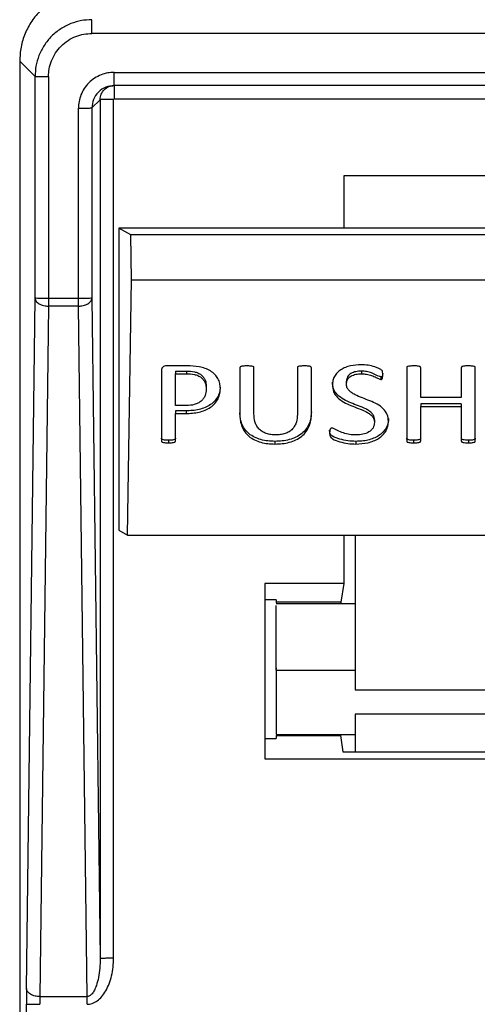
# Model space of a CAD drawing. Header units: millimetres. Extents: x 226 to 954, y 75 to 822.
# Tile 91 of 130: x 856 to 866, y 422 to 444. Entities that reach past the tile are written whole.
import ezdxf

# ---------------------------------------------------------------- set-up
doc = ezdxf.new("R2010")
doc.units = ezdxf.units.MM

msp = doc.modelspace()

# ---------------------------------------------------------------- linework, layer by layer
at = {"color": 179, "linetype": 'Continuous', "lineweight": 25}
for p, q in [((884.624, 443.335), (857.424, 443.335)), ((856.165, 442.381), (855.824, 442.721)), ((855.824, 442.721), (855.824, 415.774)), ((856.165, 437.452), (856.165, 442.381)), ((856.465, 442.376), (856.465, 437.446)), ((857.924, 442.47), (884.124, 442.47)), ((884.124, 442.176), (857.924, 442.176)), ((857.13, 437.446), (857.13, 441.676)), ((857.611, 441.863), (857.43, 441.681)), ((857.43, 441.681), (857.43, 437.452)), ((857.611, 441.863), (857.611, 422.789)), ((857.911, 422.794), (857.911, 441.868)), ((857.924, 441.881), (884.124, 441.881)), ((879.024, 440.168), (863.024, 440.168)), ((863.024, 440.168), (863.024, 439.011)), ((858.024, 439.011), (858.024, 432.295)), ((858.296, 438.861), (858.024, 439.011)), ((867.274, 439.011), (858.024, 439.011)), ((883.752, 438.861), (858.296, 438.861)), ((858.305, 437.861), (858.296, 438.861)), ((858.221, 432.187), (858.305, 437.861)), ((858.305, 437.861), (883.743, 437.861)), ((855.975, 422.112), (856.165, 437.452)), ((857.13, 437.446), (856.465, 437.446)), ((857.43, 437.452), (857.611, 422.789)), ((856.465, 437.275), (856.275, 421.936)), ((857.13, 437.275), (856.465, 437.275)), ((857.32, 421.936), (857.13, 437.275)), ((858.974, 435.852), (858.974, 434.28)), ((859.541, 435.949), (859.086, 435.949)), ((859.286, 435.832), (859.532, 435.832)), ((859.286, 435.832), (859.286, 435.773)), ((859.286, 435.773), (859.532, 435.773)), ((859.286, 435.068), (859.286, 435.773)), ((859.532, 435.832), (859.532, 435.773)), ((860.717, 435.907), (860.717, 434.85)), ((861.029, 434.883), (861.029, 435.907)), ((861.994, 435.907), (861.994, 434.871)), ((862.305, 434.867), (862.305, 435.907)), ((863.416, 435.832), (863.416, 435.773)), ((864.422, 435.907), (864.422, 434.28)), ((864.733, 435.244), (864.733, 435.908)), ((865.636, 435.908), (865.636, 435.244)), ((865.947, 434.28), (865.947, 435.907)), ((863.083, 435.547), (863.083, 435.606)), ((863.85, 435.706), (863.85, 435.647)), ((859.97, 435.491), (859.97, 435.432)), ((865.636, 435.244), (864.733, 435.244)), ((859.526, 435.068), (859.286, 435.068)), ((859.52, 434.951), (859.286, 434.951)), ((859.286, 434.951), (859.286, 434.892)), ((859.286, 434.28), (859.286, 434.892)), ((859.286, 434.892), (859.52, 434.892)), ((859.52, 434.951), (859.52, 434.892)), ((865.636, 435.102), (864.733, 435.102)), ((864.733, 435.102), (864.733, 435.043)), ((864.733, 434.28), (864.733, 435.043)), ((864.733, 435.043), (865.636, 435.043)), ((865.636, 435.102), (865.636, 435.043)), ((865.636, 435.043), (865.636, 434.28)), ((863.706, 434.752), (863.706, 434.693)), ((864.017, 434.777), (864.017, 434.718)), ((859.13, 434.297), (859.13, 434.238)), ((861.494, 434.272), (861.494, 434.213)), ((863.294, 434.272), (863.294, 434.213)), ((864.577, 434.297), (864.577, 434.238)), ((865.792, 434.297), (865.792, 434.238)), ((858.024, 432.295), (858.221, 432.187)), ((858.221, 432.187), (883.828, 432.187)), ((863.024, 432.187), (863.024, 431.117)), ((863.274, 432.187), (863.274, 428.753)), ((863.024, 431.117), (861.274, 431.117)), ((861.274, 431.117), (861.274, 427.221)), ((863.024, 431.117), (862.956, 430.701)), ((861.524, 430.752), (861.274, 430.752)), ((861.524, 430.752), (861.524, 430.701)), ((862.956, 430.701), (861.524, 430.701)), ((861.524, 430.701), (861.524, 430.685)), ((863.274, 430.662), (861.524, 430.662)), ((862.956, 430.701), (862.951, 430.662)), ((861.524, 429.238), (861.524, 429.209)), ((861.524, 429.185), (863.274, 429.185)), ((863.274, 428.753), (878.774, 428.753)), ((878.774, 428.208), (863.274, 428.208)), ((863.274, 428.208), (863.274, 427.376)), ((861.524, 427.762), (863.274, 427.762)), ((861.524, 427.739), (861.524, 427.667)), ((861.524, 427.739), (862.954, 427.739)), ((862.952, 427.762), (862.954, 427.739)), ((862.954, 427.739), (863.003, 427.376)), ((861.274, 427.667), (861.524, 427.667)), ((863.003, 427.376), (879.045, 427.376)), ((861.274, 427.221), (880.774, 427.221)), ((855.973, 405.226), (855.973, 421.77)), ((856.275, 421.936), (857.32, 421.936))]:
    msp.add_line(p, q, dxfattribs=at)
for points, knots in [([(857.424, 444.321), (857.32, 444.315), (857.11, 444.303), (856.808, 444.208), (856.53, 444.06), (856.286, 443.86), (856.085, 443.616), (855.937, 443.337), (855.842, 443.035), (855.83, 442.826), (855.824, 442.721)], [0, 0, 0, 0, 0.125, 0.250001, 0.375001, 0.5, 0.625001, 0.75, 0.875, 1, 1, 1, 1]), ([(857.424, 443.64), (857.348, 443.636), (857.189, 443.628), (856.955, 443.558), (856.729, 443.441), (856.527, 443.278), (856.364, 443.076), (856.247, 442.85), (856.177, 442.616), (856.169, 442.458), (856.165, 442.381)], [0, 0, 0, 0, 0.116516, 0.240011, 0.368642, 0.499999, 0.631359, 0.759988, 0.883482, 1, 1, 1, 1]), ([(857.424, 443.335), (857.424, 443.372), (857.424, 443.43), (857.424, 443.5), (857.424, 443.548), (857.424, 443.588), (857.424, 443.627), (857.424, 443.635), (857.424, 443.64)], [0, 0, 0, 0, 0.239695, 0.368508, 0.499997, 0.631477, 0.760291, 1, 1, 1, 1]), ([(856.465, 442.376), (856.468, 442.434), (856.474, 442.555), (856.528, 442.733), (856.616, 442.905), (856.741, 443.059), (856.894, 443.184), (857.066, 443.272), (857.245, 443.325), (857.366, 443.332), (857.424, 443.335)], [0, 0, 0, 0, 0.1165164, 0.2400128, 0.3686418, 0.4999994, 0.6313579, 0.7599894, 0.8834839, 1, 1, 1, 1]), ([(856.165, 442.381), (856.169, 442.38), (856.176, 442.379), (856.214, 442.378), (856.253, 442.377), (856.301, 442.376), (856.37, 442.376), (856.427, 442.376), (856.465, 442.376)], [0, 0, 0, 0, 0.239696, 0.368511, 0.499998, 0.631484, 0.760301, 1, 1, 1, 1]), ([(857.924, 442.47), (857.876, 442.468), (857.776, 442.462), (857.628, 442.418), (857.485, 442.345), (857.358, 442.242), (857.255, 442.115), (857.182, 441.972), (857.137, 441.824), (857.132, 441.724), (857.13, 441.676)], [0, 0, 0, 0, 0.1165165, 0.2400113, 0.3686403, 0.4999992, 0.6313591, 0.759991, 0.8834862, 1, 1, 1, 1]), ([(857.924, 442.176), (857.924, 442.18), (857.924, 442.186), (857.924, 442.222), (857.924, 442.26), (857.924, 442.307), (857.924, 442.376), (857.924, 442.433), (857.924, 442.47)], [0, 0, 0, 0, 0.2396971, 0.3685262, 0.5000016, 0.6314819, 0.7603084, 1, 1, 1, 1]), ([(857.924, 442.176), (857.86, 442.168), (857.73, 442.153), (857.566, 442.039), (857.452, 441.875), (857.437, 441.746), (857.43, 441.681)], [0, 0, 0, 0, 0.249999, 0.499998, 0.749998, 1, 1, 1, 1]), ([(857.611, 441.863), (857.616, 441.904), (857.625, 441.986), (857.698, 442.089), (857.801, 442.162), (857.883, 442.171), (857.924, 442.176)], [0, 0, 0, 0, 0.249996, 0.499996, 0.750002, 1, 1, 1, 1]), ([(857.924, 442.176), (857.924, 442.171), (857.924, 442.162), (857.924, 442.094), (857.924, 441.997), (857.924, 441.92), (857.924, 441.881)], [0, 0, 0, 0, 0.250009, 0.50001, 0.749999, 1, 1, 1, 1]), ([(857.13, 441.676), (857.167, 441.676), (857.224, 441.676), (857.294, 441.677), (857.341, 441.677), (857.38, 441.678), (857.418, 441.679), (857.425, 441.68), (857.43, 441.681)], [0, 0, 0, 0, 0.239694, 0.368517, 0.499993, 0.631478, 0.760306, 1, 1, 1, 1]), ([(857.911, 441.868), (857.872, 441.868), (857.795, 441.867), (857.696, 441.866), (857.626, 441.865), (857.616, 441.863), (857.611, 441.863)], [0, 0, 0, 0, 0.25, 0.500003, 0.750007, 1, 1, 1, 1]), ([(857.911, 441.868), (857.911, 441.869), (857.912, 441.872), (857.913, 441.875), (857.915, 441.877), (857.917, 441.879), (857.92, 441.88), (857.923, 441.881), (857.924, 441.881)], [0, 0, 0, 0, 0.239355, 0.368276, 0.499947, 0.631641, 0.760525, 1, 1, 1, 1]), ([(856.165, 437.452), (856.17, 437.429), (856.18, 437.383), (856.244, 437.329), (856.318, 437.297), (856.391, 437.279), (856.439, 437.277), (856.465, 437.275)], [0, 0, 0, 0, 0.249575, 0.499159, 0.692932, 0.832404, 1, 1, 1, 1]), ([(856.465, 437.446), (856.426, 437.446), (856.348, 437.447), (856.25, 437.448), (856.18, 437.45), (856.17, 437.451), (856.165, 437.452)], [0, 0, 0, 0, 0.250001, 0.500004, 0.750007, 1, 1, 1, 1]), ([(856.465, 437.446), (856.465, 437.416), (856.465, 437.354), (856.465, 437.301), (856.465, 437.275)], [0, 0, 0, 0, 0.5, 1, 1, 1, 1]), ([(857.43, 437.452), (857.424, 437.451), (857.414, 437.45), (857.345, 437.448), (857.246, 437.447), (857.168, 437.446), (857.13, 437.446)], [0, 0, 0, 0, 0.2499927, 0.4999953, 0.7499977, 1, 1, 1, 1]), ([(857.13, 437.275), (857.156, 437.277), (857.203, 437.279), (857.276, 437.297), (857.35, 437.329), (857.415, 437.383), (857.425, 437.429), (857.43, 437.452)], [0, 0, 0, 0, 0.167596, 0.307069, 0.500842, 0.750426, 1, 1, 1, 1]), ([(857.13, 437.275), (857.13, 437.301), (857.13, 437.354), (857.13, 437.416), (857.13, 437.446)], [0, 0, 0, 0, 0.5, 1, 1, 1, 1]), ([(859.086, 435.949), (859.071, 435.948), (859.04, 435.945), (859.006, 435.927), (858.987, 435.907), (858.976, 435.883), (858.975, 435.864), (858.974, 435.852)], [0, 0, 0, 0, 0.24956, 0.499282, 0.624334, 0.749998, 1, 1, 1, 1]), ([(859.532, 435.832), (859.59, 435.83), (859.678, 435.828), (859.787, 435.793), (859.859, 435.752), (859.911, 435.695), (859.962, 435.609), (859.967, 435.538), (859.97, 435.491)], [0, 0, 0, 0, 0.2501489, 0.3751592, 0.5001507, 0.6252315, 0.750361, 1, 1, 1, 1]), ([(859.532, 435.773), (859.59, 435.772), (859.678, 435.77), (859.787, 435.734), (859.859, 435.693), (859.911, 435.636), (859.962, 435.55), (859.967, 435.479), (859.97, 435.432)], [0, 0, 0, 0, 0.25015, 0.375161, 0.50015, 0.625236, 0.75037, 1, 1, 1, 1]), ([(860.282, 435.45), (860.28, 435.487), (860.275, 435.56), (860.233, 435.667), (860.163, 435.762), (860.063, 435.839), (859.944, 435.895), (859.77, 435.942), (859.633, 435.946), (859.541, 435.949)], [0, 0, 0, 0, 0.125079, 0.2501, 0.375011, 0.499934, 0.624992, 0.750001, 1, 1, 1, 1]), ([(860.874, 435.949), (860.844, 435.948), (860.8, 435.947), (860.751, 435.939), (860.731, 435.931), (860.723, 435.925), (860.718, 435.916), (860.718, 435.91), (860.717, 435.907)], [0, 0, 0, 0, 0.4997853, 0.7496488, 0.8122888, 0.87485, 0.9374348, 1, 1, 1, 1]), ([(861.029, 435.907), (861.028, 435.91), (861.028, 435.916), (861.023, 435.924), (861.015, 435.931), (860.996, 435.939), (860.948, 435.947), (860.903, 435.948), (860.874, 435.949)], [0, 0, 0, 0, 0.062592, 0.125096, 0.187777, 0.250226, 0.500109, 1, 1, 1, 1]), ([(862.15, 435.949), (862.12, 435.948), (862.076, 435.947), (862.027, 435.939), (862.007, 435.931), (861.999, 435.925), (861.995, 435.916), (861.994, 435.91), (861.994, 435.907)], [0, 0, 0, 0, 0.499808, 0.749647, 0.812288, 0.874847, 0.937433, 1, 1, 1, 1]), ([(862.305, 435.907), (862.305, 435.91), (862.304, 435.916), (862.299, 435.924), (862.291, 435.93), (862.271, 435.939), (862.224, 435.947), (862.18, 435.948), (862.15, 435.949)], [0, 0, 0, 0, 0.0626667, 0.1250735, 0.1878963, 0.2503355, 0.5001554, 1, 1, 1, 1]), ([(863.409, 435.974), (863.329, 435.97), (863.21, 435.963), (863.061, 435.918), (862.959, 435.867), (862.874, 435.798), (862.813, 435.715), (862.778, 435.622), (862.774, 435.558), (862.772, 435.526)], [0, 0, 0, 0, 0.249744, 0.374879, 0.499934, 0.62492, 0.749923, 0.874919, 1, 1, 1, 1]), ([(863.416, 435.832), (863.375, 435.83), (863.293, 435.826), (863.198, 435.791), (863.138, 435.746), (863.094, 435.689), (863.087, 435.639), (863.083, 435.606)], [0, 0, 0, 0, 0.250171, 0.499937, 0.62523, 0.750597, 1, 1, 1, 1]), ([(863.083, 435.547), (863.087, 435.58), (863.094, 435.63), (863.138, 435.687), (863.198, 435.732), (863.293, 435.767), (863.375, 435.771), (863.416, 435.773)], [0, 0, 0, 0, 0.249402, 0.374771, 0.500068, 0.74983, 1, 1, 1, 1]), ([(863.892, 435.75), (863.892, 435.771), (863.892, 435.802), (863.879, 435.844), (863.842, 435.875), (863.786, 435.901), (863.691, 435.936), (863.565, 435.966), (863.461, 435.971), (863.409, 435.974)], [0, 0, 0, 0, 0.12507, 0.187391, 0.249748, 0.374682, 0.499825, 0.749934, 1, 1, 1, 1]), ([(863.85, 435.706), (863.841, 435.708), (863.766, 435.725), (863.674, 435.789), (863.533, 435.826), (863.455, 435.83), (863.416, 435.832)], [0, 0, 0, 0, 0.0622392, 0.4999696, 0.7500571, 1, 1, 1, 1]), ([(863.416, 435.773), (863.455, 435.771), (863.533, 435.768), (863.644, 435.736), (863.731, 435.699), (863.788, 435.67), (863.822, 435.653), (863.841, 435.649), (863.85, 435.647)], [0, 0, 0, 0, 0.249882, 0.499912, 0.750077, 0.87523, 0.937778, 1, 1, 1, 1]), ([(863.89, 435.78), (863.89, 435.77), (863.889, 435.75), (863.883, 435.728), (863.874, 435.715), (863.867, 435.71), (863.859, 435.707), (863.853, 435.706), (863.85, 435.706)], [0, 0, 0, 0, 0.3361671, 0.6677778, 0.7503819, 0.8342493, 0.9165935, 1, 1, 1, 1]), ([(864.577, 435.949), (864.548, 435.948), (864.503, 435.947), (864.455, 435.939), (864.435, 435.931), (864.427, 435.924), (864.423, 435.916), (864.422, 435.91), (864.422, 435.907)], [0, 0, 0, 0, 0.499824, 0.749635, 0.812283, 0.874856, 0.937442, 1, 1, 1, 1]), ([(864.733, 435.908), (864.732, 435.911), (864.732, 435.917), (864.727, 435.925), (864.719, 435.932), (864.699, 435.94), (864.651, 435.947), (864.607, 435.948), (864.577, 435.949)], [0, 0, 0, 0, 0.06257, 0.125071, 0.187774, 0.250112, 0.500153, 1, 1, 1, 1]), ([(865.792, 435.949), (865.762, 435.948), (865.718, 435.947), (865.67, 435.94), (865.65, 435.932), (865.642, 435.925), (865.637, 435.917), (865.636, 435.911), (865.636, 435.908)], [0, 0, 0, 0, 0.499804, 0.74971, 0.812272, 0.874896, 0.937414, 1, 1, 1, 1]), ([(865.947, 435.907), (865.946, 435.91), (865.946, 435.916), (865.941, 435.924), (865.933, 435.931), (865.914, 435.939), (865.866, 435.947), (865.822, 435.948), (865.792, 435.949)], [0, 0, 0, 0, 0.0625745, 0.1251539, 0.187737, 0.2503293, 0.5001917, 1, 1, 1, 1]), ([(863.706, 434.752), (863.704, 434.777), (863.7, 434.827), (863.655, 434.895), (863.591, 434.95), (863.49, 435.008), (863.35, 435.062), (863.181, 435.125), (863.018, 435.198), (862.88, 435.3), (862.784, 435.434), (862.776, 435.535), (862.772, 435.585)], [0, 0, 0, 0, 0.062462, 0.124852, 0.187361, 0.249983, 0.375173, 0.500412, 0.625591, 0.75051, 0.875224, 1, 1, 1, 1]), ([(864.017, 434.718), (864.013, 434.768), (864.004, 434.868), (863.908, 435.002), (863.768, 435.101), (863.604, 435.172), (863.438, 435.237), (863.298, 435.291), (863.198, 435.35), (863.134, 435.404), (863.089, 435.472), (863.085, 435.522), (863.083, 435.547)], [0, 0, 0, 0, 0.12477, 0.249434, 0.374337, 0.499563, 0.624825, 0.750012, 0.81262, 0.875156, 0.937554, 1, 1, 1, 1]), ([(863.85, 435.647), (863.853, 435.647), (863.859, 435.648), (863.867, 435.651), (863.874, 435.657), (863.883, 435.669), (863.891, 435.701), (863.892, 435.73), (863.892, 435.75)], [0, 0, 0, 0, 0.062837, 0.124873, 0.188078, 0.250311, 0.50014, 1, 1, 1, 1]), ([(860.279, 435.478), (860.277, 435.449), (860.273, 435.381), (860.235, 435.277), (860.167, 435.172), (860.068, 435.084), (859.946, 435.019), (859.81, 434.976), (859.666, 434.954), (859.569, 434.952), (859.52, 434.951)], [0, 0, 0, 0, 0.095207, 0.224458, 0.353643, 0.482817, 0.612011, 0.741279, 0.870622, 1, 1, 1, 1]), ([(859.52, 434.892), (859.569, 434.893), (859.666, 434.895), (859.81, 434.917), (859.946, 434.96), (860.068, 435.025), (860.167, 435.113), (860.236, 435.218), (860.276, 435.332), (860.28, 435.41), (860.282, 435.45)], [0, 0, 0, 0, 0.125108, 0.250182, 0.375185, 0.500113, 0.625022, 0.749945, 0.87493, 1, 1, 1, 1]), ([(859.97, 435.432), (859.966, 435.384), (859.959, 435.311), (859.91, 435.222), (859.856, 435.163), (859.786, 435.117), (859.677, 435.075), (859.586, 435.071), (859.526, 435.068)], [0, 0, 0, 0, 0.249739, 0.374931, 0.500046, 0.625127, 0.750293, 1, 1, 1, 1]), ([(862.772, 435.526), (862.776, 435.476), (862.784, 435.375), (862.88, 435.241), (863.018, 435.139), (863.181, 435.067), (863.35, 435.003), (863.49, 434.949), (863.591, 434.891), (863.655, 434.836), (863.7, 434.768), (863.704, 434.718), (863.706, 434.693)], [0, 0, 0, 0, 0.124778, 0.249491, 0.374411, 0.499589, 0.624826, 0.750017, 0.812637, 0.875149, 0.93754, 1, 1, 1, 1]), ([(861.494, 434.272), (861.442, 434.273), (861.337, 434.277), (861.183, 434.306), (861.04, 434.359), (860.915, 434.438), (860.82, 434.54), (860.757, 434.657), (860.723, 434.782), (860.719, 434.866), (860.717, 434.909)], [0, 0, 0, 0, 0.1250908, 0.2501332, 0.3750866, 0.4999805, 0.6248815, 0.7498788, 0.8749194, 1, 1, 1, 1]), ([(862.305, 434.926), (862.303, 434.882), (862.299, 434.795), (862.262, 434.666), (862.194, 434.546), (862.095, 434.44), (861.966, 434.359), (861.816, 434.305), (861.657, 434.277), (861.548, 434.273), (861.494, 434.272)], [0, 0, 0, 0, 0.125083, 0.250113, 0.375097, 0.499994, 0.624887, 0.749861, 0.87491, 1, 1, 1, 1]), ([(860.717, 434.85), (860.719, 434.807), (860.723, 434.723), (860.757, 434.598), (860.82, 434.481), (860.915, 434.379), (861.04, 434.3), (861.183, 434.248), (861.337, 434.218), (861.442, 434.214), (861.494, 434.213)], [0, 0, 0, 0, 0.1250808, 0.2501215, 0.3751157, 0.5000197, 0.6249138, 0.7498673, 0.8749091, 1, 1, 1, 1]), ([(861.512, 434.414), (861.476, 434.416), (861.405, 434.418), (861.301, 434.443), (861.208, 434.488), (861.133, 434.551), (861.081, 434.628), (861.037, 434.738), (861.032, 434.825), (861.029, 434.883)], [0, 0, 0, 0, 0.1251053, 0.250097, 0.375009, 0.4999504, 0.6249753, 0.7500799, 1, 1, 1, 1]), ([(861.494, 434.213), (861.548, 434.214), (861.657, 434.218), (861.816, 434.246), (861.966, 434.3), (862.095, 434.381), (862.194, 434.487), (862.262, 434.607), (862.299, 434.736), (862.303, 434.823), (862.305, 434.867)], [0, 0, 0, 0, 0.12509, 0.250139, 0.375113, 0.500004, 0.624906, 0.749887, 0.874918, 1, 1, 1, 1]), ([(861.994, 434.871), (861.99, 434.814), (861.985, 434.729), (861.94, 434.62), (861.888, 434.545), (861.813, 434.483), (861.721, 434.441), (861.618, 434.418), (861.547, 434.415), (861.512, 434.414)], [0, 0, 0, 0, 0.249862, 0.374973, 0.499993, 0.624927, 0.749855, 0.874869, 1, 1, 1, 1]), ([(864.013, 434.741), (864.011, 434.717), (864.007, 434.656), (863.968, 434.564), (863.898, 434.47), (863.802, 434.393), (863.687, 434.336), (863.561, 434.297), (863.429, 434.275), (863.339, 434.273), (863.294, 434.272)], [0, 0, 0, 0, 0.086685, 0.217119, 0.347528, 0.47794, 0.608398, 0.738878, 0.869429, 1, 1, 1, 1]), ([(863.294, 434.213), (863.384, 434.218), (863.519, 434.225), (863.687, 434.277), (863.802, 434.334), (863.898, 434.412), (863.968, 434.505), (864.011, 434.609), (864.015, 434.682), (864.017, 434.718)], [0, 0, 0, 0, 0.249707, 0.374788, 0.499844, 0.624855, 0.749868, 0.874903, 1, 1, 1, 1]), ([(863.706, 434.693), (863.701, 434.652), (863.693, 434.591), (863.639, 434.521), (863.566, 434.465), (863.448, 434.422), (863.348, 434.417), (863.298, 434.414)], [0, 0, 0, 0, 0.24932, 0.374592, 0.499871, 0.749596, 1, 1, 1, 1]), ([(862.761, 434.565), (862.758, 434.565), (862.751, 434.565), (862.742, 434.562), (862.734, 434.557), (862.726, 434.549), (862.719, 434.537), (862.711, 434.506), (862.71, 434.48), (862.71, 434.459)], [0, 0, 0, 0, 0.062623, 0.125128, 0.187751, 0.250441, 0.37516, 0.500502, 1, 1, 1, 1]), ([(863.294, 434.272), (863.233, 434.274), (863.112, 434.278), (862.935, 434.318), (862.81, 434.364), (862.738, 434.41), (862.711, 434.456), (862.71, 434.493), (862.71, 434.518)], [0, 0, 0, 0, 0.250239, 0.500489, 0.750246, 0.812641, 0.875041, 1, 1, 1, 1]), ([(862.71, 434.459), (862.71, 434.434), (862.711, 434.397), (862.738, 434.352), (862.81, 434.305), (862.935, 434.259), (863.112, 434.219), (863.233, 434.215), (863.294, 434.213)], [0, 0, 0, 0, 0.1249494, 0.1873497, 0.2497528, 0.4995087, 0.749759, 1, 1, 1, 1]), ([(863.298, 434.414), (863.25, 434.416), (863.153, 434.419), (863.015, 434.457), (862.906, 434.498), (862.836, 434.535), (862.796, 434.558), (862.773, 434.563), (862.761, 434.565)], [0, 0, 0, 0, 0.250027, 0.500023, 0.750173, 0.875313, 0.937859, 1, 1, 1, 1]), ([(859.13, 434.297), (859.1, 434.298), (859.056, 434.299), (859.007, 434.306), (858.988, 434.315), (858.98, 434.321), (858.975, 434.33), (858.975, 434.336), (858.974, 434.339)], [0, 0, 0, 0, 0.49973, 0.749468, 0.812312, 0.874787, 0.937416, 1, 1, 1, 1]), ([(858.974, 434.28), (858.975, 434.277), (858.975, 434.271), (858.98, 434.263), (858.988, 434.256), (859.007, 434.247), (859.056, 434.24), (859.1, 434.239), (859.13, 434.238)], [0, 0, 0, 0, 0.0625837, 0.1252133, 0.1876883, 0.2505204, 0.5002688, 1, 1, 1, 1]), ([(859.286, 434.339), (859.285, 434.336), (859.285, 434.33), (859.279, 434.322), (859.271, 434.315), (859.252, 434.306), (859.204, 434.299), (859.159, 434.298), (859.13, 434.297)], [0, 0, 0, 0, 0.062685, 0.125096, 0.187888, 0.250393, 0.50024, 1, 1, 1, 1]), ([(859.13, 434.238), (859.159, 434.239), (859.204, 434.24), (859.252, 434.247), (859.271, 434.256), (859.279, 434.263), (859.285, 434.271), (859.285, 434.277), (859.286, 434.28)], [0, 0, 0, 0, 0.499762, 0.749609, 0.812114, 0.874907, 0.93734, 1, 1, 1, 1]), ([(864.577, 434.297), (864.548, 434.298), (864.503, 434.299), (864.455, 434.306), (864.435, 434.315), (864.427, 434.321), (864.423, 434.33), (864.422, 434.336), (864.422, 434.339)], [0, 0, 0, 0, 0.499735, 0.749458, 0.81231, 0.874773, 0.937409, 1, 1, 1, 1]), ([(864.422, 434.28), (864.422, 434.277), (864.423, 434.271), (864.427, 434.263), (864.435, 434.256), (864.455, 434.247), (864.503, 434.241), (864.548, 434.239), (864.577, 434.238)], [0, 0, 0, 0, 0.062592, 0.125228, 0.187674, 0.250539, 0.500258, 1, 1, 1, 1]), ([(864.733, 434.339), (864.732, 434.336), (864.732, 434.33), (864.727, 434.322), (864.719, 434.315), (864.7, 434.307), (864.651, 434.299), (864.607, 434.298), (864.577, 434.297)], [0, 0, 0, 0, 0.062579, 0.125118, 0.187726, 0.25029, 0.500243, 1, 1, 1, 1]), ([(864.577, 434.238), (864.607, 434.239), (864.651, 434.24), (864.7, 434.248), (864.719, 434.256), (864.727, 434.263), (864.732, 434.271), (864.732, 434.277), (864.733, 434.28)], [0, 0, 0, 0, 0.499746, 0.749685, 0.81224, 0.874846, 0.937398, 1, 1, 1, 1]), ([(865.792, 434.297), (865.762, 434.298), (865.718, 434.299), (865.669, 434.307), (865.649, 434.315), (865.641, 434.322), (865.637, 434.33), (865.636, 434.336), (865.636, 434.339)], [0, 0, 0, 0, 0.4997319, 0.7495335, 0.8123187, 0.8748258, 0.9374297, 1, 1, 1, 1]), ([(865.636, 434.28), (865.636, 434.277), (865.637, 434.271), (865.641, 434.263), (865.649, 434.256), (865.669, 434.248), (865.718, 434.24), (865.762, 434.239), (865.792, 434.238)], [0, 0, 0, 0, 0.062593, 0.125195, 0.187684, 0.25048, 0.50028, 1, 1, 1, 1]), ([(865.947, 434.339), (865.946, 434.336), (865.946, 434.33), (865.941, 434.322), (865.933, 434.315), (865.914, 434.306), (865.866, 434.299), (865.822, 434.298), (865.792, 434.297)], [0, 0, 0, 0, 0.062585, 0.125224, 0.187704, 0.250504, 0.500285, 1, 1, 1, 1]), ([(865.792, 434.238), (865.822, 434.239), (865.866, 434.24), (865.914, 434.247), (865.933, 434.256), (865.941, 434.263), (865.946, 434.271), (865.946, 434.277), (865.947, 434.28)], [0, 0, 0, 0, 0.499721, 0.749504, 0.812317, 0.874797, 0.937414, 1, 1, 1, 1]), ([(861.524, 429.185), (861.524, 429.09), (861.524, 428.9), (861.524, 428.628), (861.524, 428.379), (861.524, 428.161), (861.524, 427.983), (861.524, 427.854), (861.524, 427.775), (861.524, 427.768), (861.524, 427.764)], [0, 0, 0, 0, 0.126494, 0.252989, 0.379482, 0.505976, 0.632472, 0.758965, 0.885459, 1, 1, 1, 1]), ([(857.32, 421.764), (857.359, 421.768), (857.44, 421.777), (857.554, 421.841), (857.656, 421.938), (857.745, 422.068), (857.817, 422.224), (857.871, 422.402), (857.905, 422.594), (857.909, 422.727), (857.911, 422.794)], [0, 0, 0, 0, 0.090704, 0.187598, 0.29529, 0.415696, 0.548694, 0.692419, 0.844044, 1, 1, 1, 1]), ([(857.611, 422.789), (857.61, 422.715), (857.607, 422.571), (857.579, 422.369), (857.538, 422.205), (857.489, 422.083), (857.441, 422.003), (857.391, 421.957), (857.35, 421.938), (857.329, 421.936), (857.32, 421.936)], [0, 0, 0, 0, 0.234474, 0.453895, 0.645872, 0.765987, 0.863268, 0.938649, 0.970328, 1, 1, 1, 1]), ([(857.611, 422.789), (857.616, 422.79), (857.626, 422.791), (857.696, 422.793), (857.795, 422.794), (857.872, 422.794), (857.911, 422.794)], [0, 0, 0, 0, 0.250007, 0.500008, 0.749999, 1, 1, 1, 1]), ([(855.975, 422.112), (855.974, 422.059), (855.973, 421.954), (855.973, 421.831), (855.973, 421.77)], [0, 0, 0, 0, 0.500007, 1, 1, 1, 1]), ([(856.275, 421.936), (856.237, 421.938), (856.18, 421.942), (856.11, 421.964), (856.063, 421.987), (856.024, 422.015), (855.986, 422.056), (855.979, 422.09), (855.975, 422.112)], [0, 0, 0, 0, 0.239653, 0.368484, 0.500003, 0.631513, 0.760349, 1, 1, 1, 1]), ([(855.973, 421.77), (855.977, 421.769), (855.984, 421.768), (856.022, 421.767), (856.061, 421.766), (856.109, 421.765), (856.178, 421.765), (856.235, 421.764), (856.273, 421.764)], [0, 0, 0, 0, 0.239708, 0.368522, 0.500006, 0.631492, 0.760307, 1, 1, 1, 1]), ([(856.275, 421.936), (856.274, 421.909), (856.273, 421.857), (856.273, 421.795), (856.273, 421.764)], [0, 0, 0, 0, 0.5000263, 1, 1, 1, 1]), ([(857.32, 421.764), (857.32, 421.795), (857.32, 421.857), (857.32, 421.909), (857.32, 421.936)], [0, 0, 0, 0, 0.5, 1, 1, 1, 1])]:
    msp.add_open_spline(points, degree=3, knots=knots, dxfattribs=at)
for points in [[(861.524, 430.662), (861.524, 430.661), (861.524, 430.66), (861.524, 430.659)], [(861.524, 430.541), (861.524, 430.578), (861.524, 430.606), (861.524, 430.628)], [(861.524, 430.402), (861.524, 430.457), (861.524, 430.503), (861.524, 430.541)], [(861.524, 430.218), (861.524, 430.286), (861.524, 430.348), (861.524, 430.402)], [(861.524, 429.995), (861.524, 430.075), (861.524, 430.15), (861.524, 430.218)], [(861.524, 429.742), (861.524, 429.83), (861.524, 429.915), (861.524, 429.995)], [(861.524, 429.468), (861.524, 429.562), (861.524, 429.653), (861.524, 429.742)], [(861.524, 429.185), (861.524, 429.28), (861.524, 429.375), (861.524, 429.468)]]:
    msp.add_open_spline(points, degree=3, dxfattribs=at)

doc.saveas('drawing.dxf')
